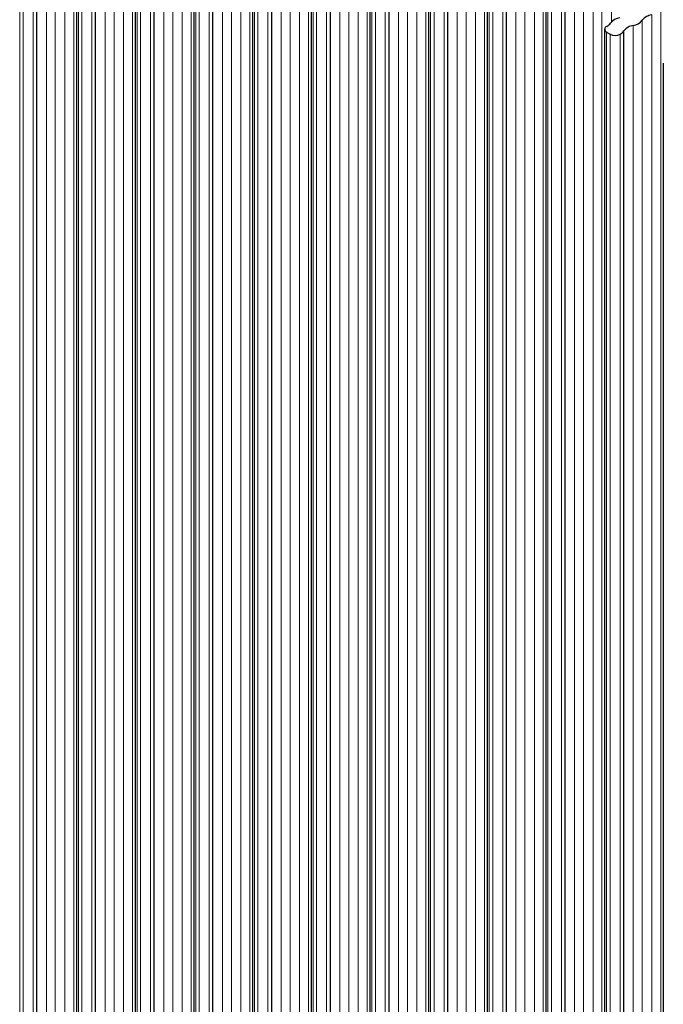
# Paper-space layout 'Blatt4' of a CAD drawing. Header units: millimetres. Extents: x 5 to 418, y 2 to 292.
# Tile 58 of 72: x 254 to 272, y 185 to 213. Entities that reach past the tile are written whole.
import ezdxf

# ---------------------------------------------------------------- set-up
doc = ezdxf.new("R2010")
doc.units = ezdxf.units.MM

psp = doc.layouts.new('Blatt4')

# ---------------------------------------------------------------- linework, layer by layer
at = {"color": 7, "linetype": 'Continuous', "lineweight": 18}
for p, q in [((254.865, 143.06), (254.865, 223.081)), ((255.12, 143.207), (255.12, 223.228)), ((254.342, 142.758), (254.342, 222.779)), ((254.597, 142.905), (254.597, 222.926)), ((253.584, 142.567), (253.584, 222.588)), ((253.684, 142.51), (253.684, 222.531)), ((253.966, 142.51), (253.966, 222.531)), ((256.789, 142.244), (256.789, 222.265)), ((256.266, 141.942), (256.266, 221.963)), ((256.534, 142.097), (256.534, 222.118)), ((255.253, 141.604), (255.253, 221.625)), ((255.352, 141.547), (255.352, 221.568)), ((255.635, 141.547), (255.635, 221.568)), ((256.011, 141.795), (256.011, 221.816)), ((258.458, 141.281), (258.458, 221.302)), ((258.203, 141.134), (258.203, 221.155)), ((257.68, 140.832), (257.68, 220.853)), ((257.934, 140.979), (257.934, 221)), ((256.922, 140.64), (256.922, 220.661)), ((257.021, 140.583), (257.021, 220.604)), ((257.304, 140.583), (257.304, 220.604)), ((259.872, 140.17), (259.872, 220.191)), ((260.126, 140.317), (260.126, 220.338)), ((259.348, 139.868), (259.348, 219.889)), ((259.603, 140.015), (259.603, 220.036)), ((258.591, 139.677), (258.591, 219.698)), ((258.69, 139.62), (258.69, 219.641)), ((258.973, 139.62), (258.973, 219.641)), ((261.795, 139.354), (261.795, 219.375)), ((261.272, 139.052), (261.272, 219.073)), ((261.54, 139.207), (261.54, 219.228)), ((261.017, 138.905), (261.017, 218.926)), ((260.26, 138.714), (260.26, 218.735)), ((260.359, 138.657), (260.359, 218.678)), ((260.641, 138.657), (260.641, 218.678)), ((263.209, 138.244), (263.209, 218.265)), ((263.464, 138.391), (263.464, 218.412)), ((262.686, 137.942), (262.686, 217.963)), ((262.941, 138.089), (262.941, 218.11)), ((261.928, 137.75), (261.928, 217.771)), ((262.027, 137.693), (262.027, 217.714)), ((262.31, 137.693), (262.31, 217.714)), ((265.133, 137.427), (265.133, 217.448)), ((264.609, 137.125), (264.609, 217.146)), ((264.878, 137.28), (264.878, 217.301)), ((263.597, 136.787), (263.597, 216.808)), ((264.355, 136.978), (264.355, 216.999)), ((263.696, 136.73), (263.696, 216.751)), ((263.979, 136.73), (263.979, 216.751)), ((266.547, 136.317), (266.547, 216.338)), ((266.801, 136.464), (266.801, 216.485)), ((266.023, 136.015), (266.023, 216.036)), ((266.278, 136.162), (266.278, 216.183)), ((265.266, 135.824), (265.266, 215.845)), ((265.365, 135.766), (265.365, 215.787)), ((265.648, 135.766), (265.648, 215.787)), ((268.47, 135.501), (268.47, 215.522)), ((267.947, 135.199), (267.947, 215.22)), ((268.216, 135.354), (268.216, 215.375)), ((266.935, 134.86), (266.935, 214.881)), ((267.692, 135.051), (267.692, 215.072)), ((267.034, 134.803), (267.034, 214.824)), ((267.317, 134.803), (267.317, 214.824)), ((270.408, 213.246), (270.408, 214.713)), ((269.884, 134.39), (269.884, 214.411)), ((270.139, 134.537), (270.139, 214.558)), ((269.361, 134.088), (269.361, 214.109)), ((269.616, 134.235), (269.616, 214.256)), ((268.603, 133.897), (268.603, 213.918)), ((268.702, 133.84), (268.702, 213.861)), ((268.985, 133.84), (268.985, 213.861)), ((271.553, 133.427), (271.553, 213.448)), ((271.808, 133.574), (271.808, 213.595)), ((271.285, 133.272), (271.285, 213.293)), ((270.272, 132.934), (270.272, 212.955)), ((270.371, 132.876), (270.371, 212.897)), ((270.654, 132.876), (270.654, 212.897)), ((271.03, 133.125), (271.03, 213.146))]:
    psp.add_line(p, q, dxfattribs=at)
at = {"color": 7, "linetype": 'Continuous', "lineweight": 25}
for p, q in [((254.074, 142.603), (254.074, 222.624)), ((255.195, 221.706), (255.195, 141.685)), ((255.742, 141.64), (255.742, 221.661)), ((256.863, 220.743), (256.863, 140.722)), ((257.411, 140.677), (257.411, 220.698)), ((258.532, 219.78), (258.532, 139.759)), ((259.08, 139.713), (259.08, 219.734)), ((260.201, 218.816), (260.201, 138.795)), ((260.749, 138.75), (260.749, 218.771)), ((261.87, 217.853), (261.87, 137.832)), ((262.417, 137.787), (262.417, 217.808)), ((263.539, 216.89), (263.539, 136.869)), ((264.086, 136.823), (264.086, 216.844)), ((265.207, 215.926), (265.207, 135.905)), ((265.755, 135.86), (265.755, 215.881)), ((266.876, 214.963), (266.876, 134.942)), ((267.424, 134.896), (267.424, 214.917)), ((268.545, 214), (268.545, 133.979)), ((269.092, 133.933), (269.092, 213.954)), ((270.214, 213.036), (270.214, 133.015)), ((270.272, 212.955), (270.371, 212.897)), ((270.761, 132.97), (270.761, 212.991)), ((271.882, 212.073), (271.882, 132.052))]:
    psp.add_line(p, q, dxfattribs=at)
for centre, radius, start, end in [((271.614, 213.032), 0.42, 98.3462, 141.6484), ((270.139, 213.383), 0.297, 297.3509, 325.3275), ((270.701, 212.963), 0.406, 98.3389, 141.6557), ((270.968, 213.547), 0.406, 278.7655, 321.2291), ((270.304, 213.037), 0.0878, 109.0331, 248.9214), ((270.513, 213.17), 0.307, 242.6097, 297.3903), ((270.495, 213.189), 0.332, 298.7027, 323.4072), ((271.091, 212.73), 0.42, 98.3462, 141.6484)]:
    psp.add_arc(centre, radius, start, end, dxfattribs=at)

doc.saveas('drawing.dxf')
